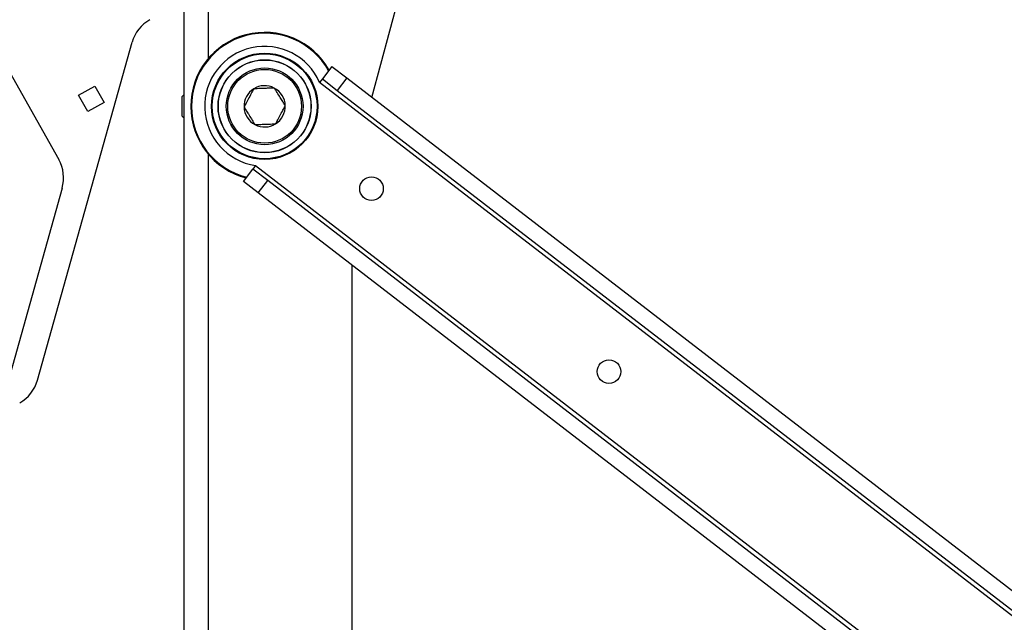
# Model space of a CAD drawing. Header units: inches. Extents: x 5 to 165, y 3 to 108.
# Tile 74 of 139: x 104.48 to 111.05, y 46.86 to 50.88. Entities that reach past the tile are written whole.
import ezdxf

# ---------------------------------------------------------------- set-up
doc = ezdxf.new("R2010")
doc.units = ezdxf.units.IN
doc.header["$LTSCALE"] = 10
doc.header["$MEASUREMENT"] = 0
doc.styles.add('SLDTEXTSTYLE0', font='TXT', dxfattribs={"width": 0.75})
doc.dimstyles.new('SLDDIMSTYLE4', dxfattribs={"dimtxt": 1.377953, "dimasz": 1.56, "dimexe": 0, "dimexo": 0.0625, "dimgap": 0.344488, "dimtad": 0, "dimtih": 1, "dimtoh": 1, "dimdec": 4, "dimlfac": 10, "dimzin": 12, "dimdsep": 46, "dimtxsty": 'SLDTEXTSTYLE0', "dimsah": 1, "dimcen": 0.09, "dimadec": 0, "dimazin": 3, "dimtfac": 1, "dimtdec": 0, "dimtofl": 0, "dimtmove": 0, "dimatfit": 3, "dimfxl": 1, "dimfrac": 2, "dimtolj": 1, "dimtzin": 12, "dimarcsym": 0})

# ---------------------------------------------------------------- blocks, each defined once
blk = doc.blocks.new('_D_10')
at = {"color": 1, "linetype": 'Continuous', "lineweight": 18}
for p, q in [((99.1113, 35.5369), (97.3168, 29.1359)), ((116.7635, 34.9028), (116.7635, 26.4615))]:
    blk.add_line(p, q, dxfattribs=at)
for start, end in [(254.339239, 261.13124), (263.394929, 270)]:
    blk.add_arc((116.7635, 98.5022), 70.7907, start, end, dxfattribs=at)
for points in [[(97.6542, 30.3395), (99.0934, 29.6838), (99.2283, 30.1861)], [(116.7635, 27.7115), (115.2065, 27.9887), (115.2008, 27.4687)]]:
    blk.add_solid(points, dxfattribs=at)
at = {"color": 1, "linetype": 'Continuous', "lineweight": 18, "insert": (105.8496, 29.0382), "char_height": 1.37795, "attachment_point": 1, "style": 'SLDTEXTSTYLE0'}
blk.add_mtext('16°', dxfattribs=at)

msp = doc.modelspace()

# ---------------------------------------------------------------- linework, layer by layer
at = {"color": 7, "linetype": 'Continuous', "lineweight": 25}
for p, q in [((105.570543, 51.45277), (105.570543, 36.45277)), ((106.826432, 50.362237), (107.130543, 51.497196)), ((104.252112, 50.809607), (104.736858, 49.947186)), ((104.594561, 48.475613), (105.226599, 50.730086)), ((106.559324, 50.568009), (106.495855, 50.485621)), ((106.559324, 50.568009), (106.658347, 50.491724)), ((106.495855, 50.485621), (106.477547, 50.461856)), ((106.495855, 50.485621), (106.594879, 50.409337)), ((106.658347, 50.491724), (106.594879, 50.409337)), ((106.658347, 50.491724), (116.293488, 43.069097)), ((104.869482, 50.376411), (104.978448, 50.437658)), ((104.978448, 50.437658), (105.039696, 50.328691)), ((106.594879, 50.409337), (116.230019, 42.98671)), ((104.930729, 50.267444), (104.869482, 50.376411)), ((105.039696, 50.328691), (104.930729, 50.267444)), ((105.570543, 50.378295), (105.560543, 50.369291)), ((105.560543, 50.236249), (105.560543, 50.369291)), ((105.560543, 50.236249), (105.570543, 50.227245)), ((105.968575, 49.801171), (106.032044, 49.883559)), ((106.050352, 49.907324), (106.032044, 49.883559)), ((106.131067, 49.807274), (106.032044, 49.883559)), ((106.067599, 49.724887), (105.968575, 49.801171)), ((106.067599, 49.724887), (106.131067, 49.807274)), ((115.766208, 42.384647), (106.131067, 49.807274)), ((104.759644, 49.757205), (103.408374, 44.937242)), ((115.702739, 42.30226), (106.067599, 49.724887)), ((106.695543, 43.47837), (106.695543, 49.241137))]:
    msp.add_line(p, q, dxfattribs=at)
at = {"color": 8, "linetype": 'Continuous', "lineweight": 25}
for p, q in [((105.734543, 51.379315), (105.734543, 50.621632)), ((111.349536, 46.708619), (106.477547, 50.461856)), ((105.734543, 49.983908), (105.734543, 42.689328)), ((106.050352, 49.907324), (110.922342, 46.154088))]:
    msp.add_line(p, q, dxfattribs=at)
at = {"color": 7, "linetype": 'Continuous', "lineweight": 25}
for centre, radius in [((106.110543, 50.30277), 0.3545), ((106.110543, 50.30277), 0.3495), ((106.110543, 50.30277), 0.31075), ((106.110543, 50.30277), 0.30875), ((106.110543, 50.30277), 0.255906), ((106.110543, 50.30277), 0.245906), ((106.823512, 49.75352), 0.07874), ((108.407887, 48.532964), 0.07874)]:
    msp.add_circle(centre, radius, dxfattribs=at)
for centre, radius, start, end in [((105.467318, 50.662601), 0.25, 119.3392386, 164.3392386), ((106.110543, 50.30277), 0.493, 29.2617289, 255.5190896), ((106.110543, 50.30277), 0.4, 23.4353849, 261.3454336), ((106.110543, 50.30277), 0.137795, 122.0643686, 182.0643686), ((106.110543, 50.30277), 0.137795, 62.0643686, 122.0643686), ((106.110543, 50.30277), 0.137795, 2.0643686, 62.0643686), ((106.110543, 50.30277), 0.137795, 182.0643686, 242.0643686), ((106.110543, 50.30277), 0.137795, 302.0643686, 2.0643686), ((106.110543, 50.30277), 0.137795, 242.0643686, 302.0643686), ((104.518924, 49.824691), 0.25, 344.3392386, 29.3392386), ((104.353841, 48.543098), 0.25, 299.3392386, 344.3392386)]:
    msp.add_arc(centre, radius, start, end, dxfattribs=at)
at = {"color": 8, "linetype": 'Continuous', "lineweight": 25}
msp.add_arc((106.110543, 50.30277), 0.488, 29.0107492, 255.7700693, dxfattribs=at)
at = {"color": 7, "linetype": 'Continuous', "lineweight": 25}
for points, knots in [([(106.037391, 50.419545), (106.031948, 50.409279), (106.020482, 50.387657), (106.001045, 50.351002), (105.984794, 50.320355), (105.976121, 50.303999), (105.972837, 50.297806)], [0, 0, 0, 0, 0.26896372, 0.56651663, 0.83587548, 1, 1, 1, 1]), ([(106.175097, 50.424508), (106.166635, 50.424203), (106.149439, 50.423584), (106.118205, 50.422458), (106.086972, 50.421332), (106.059224, 50.420332), (106.044731, 50.419809), (106.037391, 50.419545)], [0, 0, 0, 0, 0.1972034, 0.40072878, 0.66145864, 0.82855289, 1, 1, 1, 1]), ([(106.248249, 50.307733), (106.243754, 50.31491), (106.234619, 50.329492), (106.218027, 50.355978), (106.201435, 50.382464), (106.186695, 50.405995), (106.178996, 50.418284), (106.175097, 50.424508)], [0, 0, 0, 0, 0.1972034, 0.40072878, 0.66145864, 0.82855289, 1, 1, 1, 1]), ([(105.972837, 50.297806), (105.977333, 50.29063), (105.986467, 50.276048), (106.003059, 50.249562), (106.019651, 50.223075), (106.034391, 50.199545), (106.04209, 50.187255), (106.045989, 50.181031)], [0, 0, 0, 0, 0.1972034, 0.40072878, 0.66145864, 0.82855289, 1, 1, 1, 1]), ([(106.183695, 50.185995), (106.186979, 50.192188), (106.195652, 50.208544), (106.211903, 50.239191), (106.23134, 50.275846), (106.242805, 50.297468), (106.248249, 50.307733)], [0, 0, 0, 0, 0.164124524, 0.433483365, 0.731036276, 1, 1, 1, 1]), ([(106.045989, 50.181031), (106.054451, 50.181336), (106.071647, 50.181956), (106.102881, 50.183082), (106.134114, 50.184208), (106.161862, 50.185208), (106.176355, 50.18573), (106.183695, 50.185995)], [0, 0, 0, 0, 0.1972034, 0.40072878, 0.66145864, 0.82855289, 1, 1, 1, 1])]:
    msp.add_open_spline(points, degree=3, knots=knots, dxfattribs=at)

# ---------------------------------------------------------------- dimensions: what is measured, and where the dimension line sits
at = {"color": 1, "linetype": 'Continuous', "lineweight": 18}
dim = msp.add_angular_dim_2l(base=(101.725518, 29.327208), line1=((99.246282, 36.018326), (104.313076, 54.091524)), line2=((116.763543, 35.40277), (116.763543, 35.98361)), dimstyle='SLDDIMSTYLE4', dxfattribs=at)
dim.commit()
dim.dimension.update_dxf_attribs({"geometry": '_D_10', "text_midpoint": (107.235231, 28.355689), "dimtype": 162})

doc.saveas('drawing.dxf')
